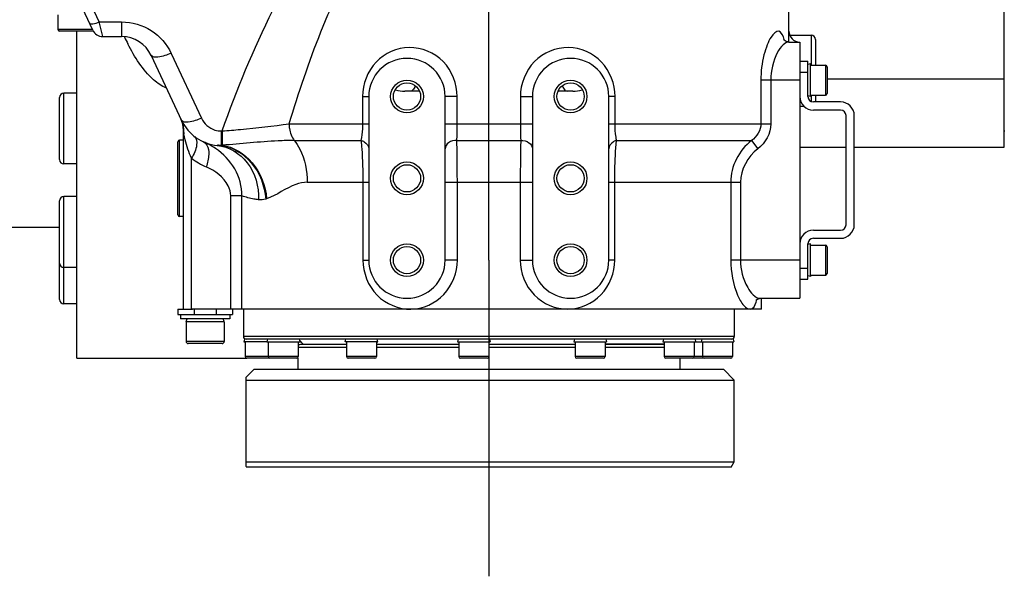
# Model space of a CAD drawing. Header units: millimetres. Extents: x 0 to 11890, y 0 to 8410.
# Tile 23 of 104: x 4569 to 4750, y 5660 to 5762. Entities that reach past the tile are written whole.
import ezdxf

# ---------------------------------------------------------------- set-up
doc = ezdxf.new("R2010")
doc.units = ezdxf.units.MM
doc.header["$LTSCALE"] = 653.95
doc.linetypes.add('CENTER', pattern=[0.6, 0.375, -0.075, 0.075, -0.075])
doc.layers.get('0').update_dxf_attribs({"linetype": 'CONTINUOUS'})
for name, color, linetype in [('304102000079DXF_CONTINUOUS_LINE', 7, 'CONTINUOUS'), ('304102000080DXF_CONTINUOUS_LINE', 7, 'CONTINUOUS'), ('304104000648_DXF_AXIS', 7, 'CONTINUOUS'), ('304104000648DXF_CONTINUOUS_LINE', 7, 'CONTINUOUS'), ('304105000067DXF_CONTINUOUS_LINE', 7, 'CONTINUOUS'), ('304105000122DXF_CONTINUOUS_LINE', 7, 'CONTINUOUS'), ('304301000041DXF_CONTINUOUS_LINE', 7, 'CONTINUOUS'), ('304302000093DXF_CONTINUOUS_LINE', 7, 'CONTINUOUS'), ('304304000133DXF_CONTINUOUS_LINE', 7, 'CONTINUOUS'), ('501023000020DXF_CONTINUOUS_LINE', 7, 'CONTINUOUS'), ('501023000072DXF_CONTINUOUS_LINE', 7, 'CONTINUOUS'), ('501023000091DXF_CONTINUOUS_LINE', 7, 'CONTINUOUS'), ('501023000092DXF_CONTINUOUS_LINE', 7, 'CONTINUOUS'), ('501023000094DXF_CONTINUOUS_LINE', 7, 'CONTINUOUS'), ('501023000096DXF_CONTINUOUS_LINE', 7, 'CONTINUOUS'), ('504001000007DXF_CONTINUOUS_LINE', 7, 'CONTINUOUS'), ('604006000001DXF_CONTINUOUS_LINE', 7, 'CONTINUOUS'), ('604006000009DXF_CONTINUOUS_LINE', 7, 'CONTINUOUS'), ('626001000001DXF_CONTINUOUS_LINE', 7, 'CONTINUOUS'), ('RB30-1-B-JSZL_DXF_DIMENSION', 7, 'CONTINUOUS')]:
    doc.layers.add(name, color=color, linetype=linetype)
doc.styles.get("Standard").update_dxf_attribs({"font": 'txt', "width": 0.7})
doc.dimstyles.new('DIMSTYLE_11', dxfattribs={"dimtxt": 70, "dimasz": 50, "dimexe": 1.5, "dimexo": 0, "dimgap": 1.75, "dimtad": 1, "dimdec": 1, "dimdsep": 46, "dimtxsty": 'Standard', "dimblk": '_FILLED', "dimblk1": '_FILLED', "dimblk2": '_FILLED', "dimcen": 0.09, "dimclrt": 5, "dimazin": 2, "dimtp": 0.5, "dimtm": 0.5, "dimtfac": 1, "dimtdec": 1, "dimtofl": 0, "dimtmove": 0, "dimatfit": 3, "dimldrblk": '_FILLED', "dimfxl": 0, "dimtolj": 1, "dimarcsym": 0})
doc.dimstyles.new('DIMSTYLE_9', dxfattribs={"dimtxt": 70, "dimasz": 50, "dimexe": 1.5, "dimexo": 0, "dimgap": 1.75, "dimtad": 1, "dimdsep": 46, "dimtxsty": 'Standard', "dimblk": '_FILLED', "dimblk1": '_FILLED', "dimblk2": '_FILLED', "dimcen": 0.09, "dimclrt": 5, "dimazin": 2, "dimtp": 0.5, "dimtm": 0.5, "dimtfac": 1, "dimtofl": 0, "dimtmove": 0, "dimatfit": 3, "dimldrblk": '_FILLED', "dimfxl": 0, "dimtolj": 1, "dimarcsym": 0})

# ---------------------------------------------------------------- blocks, each defined once
blk = doc.blocks.new('_FILLED')
at = {"color": 0, "linetype": 'ByBlock'}
blk.add_solid([(0, 0), (-1, 0.17), (-1, -0.17)], dxfattribs=at)
blk = doc.blocks.new('*D25')
at = {"layer": 'RB30-1-B-JSZL_DXF_DIMENSION', "color": 2, "linetype": 'Continuous'}
for p, q in [((4354.39, 5860.86), (4354.39, 6101.36)), ((4655.39, 5718.16), (4655.39, 6101.36)), ((4354.39, 6086.36), (4504.89, 6086.36)), ((4655.39, 6086.36), (4504.89, 6086.36))]:
    blk.add_line(p, q, dxfattribs=at)
at = {"layer": 'RB30-1-B-JSZL_DXF_DIMENSION', "color": 2, "linetype": 'Continuous', "xscale": 50, "yscale": 50, "zscale": 50, "rotation": 180}
blk.add_blockref('_FILLED', (4354.39, 6086.36), dxfattribs=at)
at = {"layer": 'RB30-1-B-JSZL_DXF_DIMENSION', "color": 2, "linetype": 'Continuous', "xscale": 50, "yscale": 50, "zscale": 50}
blk.add_blockref('_FILLED', (4655.39, 6086.36), dxfattribs=at)
blk = doc.blocks.new('*D26')
at = {"layer": 'RB30-1-B-JSZL_DXF_DIMENSION', "color": 2, "linetype": 'Continuous'}
for p, q in [((4655.39, 5718.16), (4655.39, 6101.36)), ((4851.91, 5876.63), (4851.91, 6101.36)), ((4655.39, 6086.36), (4605.39, 6086.36)), ((4605.39, 6086.36), (4753.65, 6086.36)), ((5124.96, 6086.36), (4753.65, 6086.36)), ((4851.91, 6086.36), (5124.96, 6086.36))]:
    blk.add_line(p, q, dxfattribs=at)
at = {"layer": 'RB30-1-B-JSZL_DXF_DIMENSION', "color": 2, "linetype": 'Continuous', "xscale": 50, "yscale": 50, "zscale": 50}
blk.add_blockref('_FILLED', (4655.39, 6086.36), dxfattribs=at)
at = {"layer": 'RB30-1-B-JSZL_DXF_DIMENSION', "color": 2, "linetype": 'Continuous', "xscale": 50, "yscale": 50, "zscale": 50, "rotation": 180}
blk.add_blockref('_FILLED', (4851.91, 6086.36), dxfattribs=at)

msp = doc.modelspace()

# ---------------------------------------------------------------- linework, layer by layer
at = {"layer": '304102000079DXF_CONTINUOUS_LINE', "color": 7, "linetype": 'Continuous'}
for p, q in [((4579.894, 5700.165), (4579.894, 5760.164)), ((4579.894, 5700.164), (4611.034, 5700.164))]:
    msp.add_line(p, q, dxfattribs=at)
at = {"layer": '304102000079DXF_CONTINUOUS_LINE', "color": 9, "linetype": 'Continuous'}
msp.add_arc((4621.904, 5774.471), 36.674, 204.77212, 207.01907, dxfattribs=at)
msp.add_open_spline([(4596.292, 5749.724), (4595.423, 5750.065), (4592.405, 5752.223), (4590.457, 5755.412), (4589.233, 5757.81)], degree=3, knots=[0, 0, 0, 0, 0.257387, 1, 1, 1, 1], dxfattribs=at)
at = {"layer": '304102000080DXF_CONTINUOUS_LINE', "color": 7, "linetype": 'Continuous'}
for p, q in [((4582.795, 5760.318), (4538.268, 5855.807)), ((4710.394, 5758.164), (4710.394, 5798.4)), ((4584.608, 5759.164), (4588.082, 5759.164)), ((4710.382, 5758.164), (4712.394, 5758.164)), ((4712.394, 5758.164), (4712.394, 5711.164)), ((4593.519, 5755.699), (4599.076, 5743.783)), ((4642.685, 5749.164), (4639.989, 5749.164)), ((4670.798, 5749.164), (4668.103, 5749.164)), ((4633.394, 5748.164), (4633.394, 5718.164)), ((4647.394, 5718.164), (4647.394, 5748.164)), ((4663.394, 5748.164), (4663.394, 5718.164)), ((4677.394, 5718.164), (4677.394, 5748.164)), ((4599.394, 5709.164), (4599.394, 5741.993)), ((4705.18, 5711.164), (4712.394, 5711.164)), ((4705.394, 5709.164), (4705.394, 5711.164)), ((4705.394, 5709.164), (4600.894, 5709.164))]:
    msp.add_line(p, q, dxfattribs=at)
at = {"layer": '304102000080DXF_CONTINUOUS_LINE', "color": 9, "linetype": 'Continuous'}
for p, q in [((4583.979, 5761.861), (4540.08, 5856.002)), ((4584.608, 5759.164), (4583.979, 5761.861)), ((4583.979, 5761.861), (4588.081, 5761.861)), ((4588.081, 5761.861), (4588.081, 5759.164)), ((4597.144, 5756.087), (4602.701, 5744.171)), ((4705.281, 5751.164), (4705.281, 5743.163)), ((4712.394, 5751.164), (4705.281, 5751.164)), ((4707.095, 5751.164), (4707.095, 5743.164)), ((4632.236, 5748.164), (4632.236, 5743.163)), ((4632.236, 5748.164), (4633.394, 5748.164)), ((4649.604, 5748.164), (4647.394, 5748.164)), ((4649.604, 5743.163), (4649.604, 5748.164)), ((4661.183, 5748.164), (4661.183, 5743.163)), ((4661.183, 5748.164), (4663.394, 5748.164)), ((4678.552, 5748.164), (4677.394, 5748.164)), ((4678.552, 5743.163), (4678.552, 5748.164)), ((4599.45, 5741.67), (4599.394, 5741.993)), ((4606.326, 5741.861), (4606.326, 5739.222)), ((4606.326, 5741.861), (4606.518, 5741.861)), ((4606.518, 5741.861), (4606.518, 5739.236)), ((4618.787, 5743.164), (4633.394, 5743.164)), ((4647.394, 5743.164), (4663.394, 5743.164)), ((4677.394, 5743.164), (4707.095, 5743.164)), ((4619.737, 5740.1), (4631.956, 5740.1)), ((4649.534, 5740.1), (4661.253, 5740.1)), ((4678.831, 5740.1), (4703.566, 5740.1)), ((4703.566, 5740.1), (4704.722, 5738.568)), ((4606.518, 5739.236), (4606.326, 5739.222)), ((4600.894, 5709.164), (4600.894, 5736.864)), ((4622.114, 5732.44), (4633.394, 5732.44)), ((4632.317, 5732.44), (4632.317, 5718.164)), ((4647.394, 5732.44), (4663.394, 5732.44)), ((4649.625, 5718.164), (4649.625, 5732.44)), ((4661.163, 5732.44), (4661.163, 5718.164)), ((4677.394, 5732.44), (4701.524, 5732.44)), ((4678.471, 5718.164), (4678.471, 5732.44)), ((4699.75, 5732.44), (4699.75, 5718.164)), ((4701.524, 5732.44), (4701.524, 5718.165)), ((4608.099, 5709.164), (4608.099, 5729.947)), ((4610.126, 5729.947), (4608.099, 5729.947)), ((4610.126, 5709.164), (4610.126, 5729.947)), ((4614.664, 5729.418), (4614.504, 5729.368)), ((4632.317, 5718.164), (4633.394, 5718.164)), ((4649.625, 5718.164), (4647.394, 5718.164)), ((4661.163, 5718.164), (4663.394, 5718.164)), ((4678.471, 5718.164), (4677.394, 5718.164)), ((4712.394, 5718.164), (4699.75, 5718.164))]:
    msp.add_line(p, q, dxfattribs=at)
at = {"layer": '304102000080DXF_CONTINUOUS_LINE', "color": 7, "linetype": 'Continuous'}
for points in [[(4710.383, 5758.164), (4709.796, 5758.299), (4709.465, 5758.537), (4709.409, 5758.607)], [(4704.337, 5710.804), (4704.356, 5710.826), (4704.627, 5711.029), (4705.181, 5711.164)]]:
    msp.add_lwpolyline(points, dxfattribs=at)
for centre, radius in [((4640.394, 5748.164), 3), ((4670.394, 5748.164), 3), ((4640.394, 5748.164), 2.5), ((4670.394, 5748.164), 2.5), ((4640.394, 5733.164), 3), ((4640.394, 5733.164), 2.5), ((4670.394, 5733.164), 3), ((4670.394, 5733.164), 2.5), ((4640.394, 5718.164), 3), ((4640.394, 5718.164), 2.5), ((4670.394, 5718.164), 3), ((4670.394, 5718.164), 2.5)]:
    msp.add_circle(centre, radius, dxfattribs=at)
for centre, radius, start, end in [((4584.608, 5761.164), 2, 205, 270), ((4712.394, 5760.164), 2, 180, 270), ((4588.081, 5753.164), 6, 25, 90), ((4640.394, 5748.164), 7, 0, 180), ((4670.394, 5748.164), 7, 0, 180), ((4594.394, 5741.993), 5, 0, 25), ((4606.326, 5747.164), 8, 205, 264.92889), ((4640.394, 5718.164), 7, 180, 360), ((4670.394, 5718.164), 7, 180, 360)]:
    msp.add_arc(centre, radius, start, end, dxfattribs=at)
at = {"layer": '304102000080DXF_CONTINUOUS_LINE', "color": 9, "linetype": 'Continuous'}
for centre, radius, start, end in [((4701.895, 5756.683), 7.894, 13.14361, 14.1906), ((4595.333, 5742.039), 4.129, 15.01217, 24.98054), ((4595.274, 5742.025), 4.19, 5.10667, 14.98313), ((4595.143, 5742.015), 4.321, 355.40896, 5.0814), ((4626.072, 5746.334), 27.027, 189.93852, 190.64492), ((4597.816, 5727.737), 13.209, 55.48999, 66.3492), ((4608.851, 5747.205), 13.047, 232.42144, 246.30774)]:
    msp.add_arc(centre, radius, start, end, dxfattribs=at)
for points, knots in [([(4606.518, 5741.861), (4609.182, 5749.405), (4615.263, 5764.274), (4623.618, 5778.186), (4628.787, 5784.356)], [0, 0, 0, 0, 0.4984733, 1, 1, 1, 1]), ([(4582.166, 5761.667), (4582.255, 5761.477), (4583.091, 5761.518), (4583.595, 5761.701), (4583.979, 5761.861)], [0, 0, 0, 0, 0.3346759, 1, 1, 1, 1]), ([(4588.081, 5761.861), (4589.971, 5761.862), (4593.784, 5760.753), (4596.366, 5757.756), (4597.144, 5756.087)], [0, 0, 0, 0, 0.5064322, 1, 1, 1, 1]), ([(4709.548, 5758.618), (4709.399, 5759.208), (4708.684, 5760.881), (4707.03, 5759.089), (4706.387, 5757.599), (4705.508, 5754.931), (4705.281, 5752.722), (4705.281, 5751.164)], [0, 0, 0, 0, 0.1547085, 0.3042213, 0.4375909, 0.6042466, 1, 1, 1, 1]), ([(4710.383, 5758.164), (4709.997, 5758.163), (4709.094, 5757.546), (4707.625, 5755.296), (4707.095, 5752.887), (4707.095, 5751.164)], [0, 0, 0, 0, 0.142136, 0.3638296, 1, 1, 1, 1]), ([(4649.604, 5748.164), (4649.604, 5750.463), (4647.774, 5755.226), (4640.823, 5758.15), (4634.009, 5755.104), (4632.236, 5750.434), (4632.236, 5748.164)], [0, 0, 0, 0, 0.2548284, 0.5044899, 0.7484578, 1, 1, 1, 1]), ([(4678.552, 5748.164), (4678.551, 5750.433), (4676.779, 5755.104), (4669.965, 5758.15), (4663.014, 5755.227), (4661.183, 5750.463), (4661.183, 5748.164)], [0, 0, 0, 0, 0.2515368, 0.4955052, 0.7451674, 1, 1, 1, 1]), ([(4597.144, 5756.087), (4596.376, 5755.767), (4595.368, 5755.4), (4593.696, 5755.32), (4593.519, 5755.699)], [0, 0, 0, 0, 0.6653241, 1, 1, 1, 1]), ([(4641.901, 5750.088), (4641.85, 5749.953), (4641.688, 5749.575), (4641.335, 5749.164), (4641.049, 5749.164)], [0, 0, 0, 0, 0.335056, 1, 1, 1, 1]), ([(4668.887, 5750.088), (4668.938, 5749.953), (4669.1, 5749.575), (4669.453, 5749.164), (4669.738, 5749.164)], [0, 0, 0, 0, 0.335056, 1, 1, 1, 1]), ([(4602.701, 5744.171), (4601.933, 5743.85), (4600.925, 5743.483), (4599.253, 5743.403), (4599.076, 5743.783)], [0, 0, 0, 0, 0.665323, 1, 1, 1, 1]), ([(4602.701, 5744.171), (4603.164, 5743.179), (4604.465, 5742.061), (4605.943, 5741.861), (4606.326, 5741.861)], [0, 0, 0, 0, 0.7404695, 1, 1, 1, 1]), ([(4606.518, 5741.861), (4607.64, 5741.944), (4611.739, 5742.281), (4615.83, 5742.732), (4618.787, 5743.164)], [0, 0, 0, 0, 0.2734929, 1, 1, 1, 1]), ([(4618.786, 5743.164), (4618.786, 5742.874), (4618.863, 5741.8), (4619.246, 5740.719), (4619.737, 5740.1)], [0, 0, 0, 0, 0.2679017, 1, 1, 1, 1]), ([(4632.236, 5743.163), (4632.236, 5742.861), (4632.211, 5741.836), (4632.127, 5740.804), (4631.956, 5740.1)], [0, 0, 0, 0, 0.294077, 1, 1, 1, 1]), ([(4649.534, 5740.1), (4649.547, 5740.308), (4649.593, 5741.329), (4649.604, 5742.351), (4649.604, 5743.163)], [0, 0, 0, 0, 0.2046826, 1, 1, 1, 1]), ([(4661.183, 5743.163), (4661.183, 5742.874), (4661.189, 5741.853), (4661.209, 5740.831), (4661.253, 5740.1)], [0, 0, 0, 0, 0.2830478, 1, 1, 1, 1]), ([(4678.831, 5740.1), (4678.784, 5740.294), (4678.598, 5741.305), (4678.552, 5742.337), (4678.552, 5743.163)], [0, 0, 0, 0, 0.1950516, 1, 1, 1, 1]), ([(4600.894, 5736.864), (4600.372, 5737.934), (4599.901, 5739.445), (4599.579, 5740.974), (4599.51, 5741.342)], [0, 0, 0, 0, 0.7610592, 1, 1, 1, 1]), ([(4601.445, 5740.826), (4601.856, 5740.509), (4601.955, 5738.815), (4601.331, 5737.622), (4600.894, 5736.864)], [0, 0, 0, 0, 0.372476, 1, 1, 1, 1]), ([(4619.737, 5740.1), (4618.744, 5740.099), (4614.326, 5739.992), (4609.933, 5739.478), (4606.518, 5739.236)], [0, 0, 0, 0, 0.2248783, 1, 1, 1, 1]), ([(4619.737, 5740.1), (4620.123, 5739.613), (4621.563, 5737.309), (4622.114, 5734.52), (4622.114, 5732.44)], [0, 0, 0, 0, 0.2300047, 1, 1, 1, 1]), ([(4631.956, 5740.1), (4632.015, 5739.587), (4632.245, 5737.04), (4632.317, 5734.48), (4632.317, 5732.44)], [0, 0, 0, 0, 0.2019533, 1, 1, 1, 1]), ([(4631.956, 5740.1), (4632.157, 5740.053), (4632.842, 5739.814), (4633.394, 5739.091), (4633.394, 5738.568)], [0, 0, 0, 0, 0.2824798, 1, 1, 1, 1]), ([(4649.534, 5740.1), (4649.016, 5740.128), (4648.006, 5739.929), (4647.394, 5738.998), (4647.394, 5738.568)], [0, 0, 0, 0, 0.5469316, 1, 1, 1, 1]), ([(4649.625, 5732.44), (4649.625, 5733.162), (4649.617, 5735.715), (4649.587, 5738.269), (4649.534, 5740.1)], [0, 0, 0, 0, 0.2826736, 1, 1, 1, 1]), ([(4661.253, 5740.1), (4661.238, 5739.576), (4661.181, 5737.023), (4661.163, 5734.47), (4661.163, 5732.44)], [0, 0, 0, 0, 0.2051532, 1, 1, 1, 1]), ([(4661.253, 5740.1), (4661.772, 5740.128), (4662.781, 5739.929), (4663.394, 5738.998), (4663.394, 5738.568)], [0, 0, 0, 0, 0.5469264, 1, 1, 1, 1]), ([(4678.831, 5740.1), (4678.631, 5740.053), (4677.946, 5739.814), (4677.394, 5739.091), (4677.394, 5738.568)], [0, 0, 0, 0, 0.2824813, 1, 1, 1, 1]), ([(4678.471, 5732.44), (4678.471, 5733.172), (4678.503, 5735.728), (4678.625, 5738.287), (4678.831, 5740.1)], [0, 0, 0, 0, 0.2862205, 1, 1, 1, 1]), ([(4703.566, 5740.1), (4702.416, 5739.194), (4700.467, 5736.87), (4699.75, 5733.903), (4699.75, 5732.44)], [0, 0, 0, 0, 0.5000525, 1, 1, 1, 1]), ([(4603.115, 5739.836), (4603.37, 5739.725), (4603.993, 5739.039), (4604.127, 5737.325), (4603.851, 5735.997), (4603.608, 5735.257)], [0, 0, 0, 0, 0.1704259, 0.5238591, 1, 1, 1, 1]), ([(4610.126, 5729.947), (4610.174, 5731.65), (4609.184, 5735.134), (4606.707, 5737.652), (4605.299, 5738.622)], [0, 0, 0, 0, 0.4991308, 1, 1, 1, 1]), ([(4605.619, 5739.195), (4607.72, 5739.009), (4612.041, 5736.326), (4613.239, 5731.602), (4613.179, 5729.234)], [0, 0, 0, 0, 0.4710201, 1, 1, 1, 1]), ([(4606.327, 5739.222), (4608.44, 5738.973), (4612.658, 5736.261), (4614.31, 5731.747), (4614.503, 5729.368)], [0, 0, 0, 0, 0.4711982, 1, 1, 1, 1]), ([(4606.518, 5739.236), (4608.616, 5738.958), (4612.773, 5736.241), (4614.449, 5731.779), (4614.664, 5729.418)], [0, 0, 0, 0, 0.4716282, 1, 1, 1, 1]), ([(4608.099, 5729.947), (4608.099, 5730.586), (4607.372, 5732.979), (4605.223, 5734.549), (4603.608, 5735.257)], [0, 0, 0, 0, 0.2659414, 1, 1, 1, 1]), ([(4622.114, 5732.44), (4621.405, 5732.439), (4618.699, 5731.872), (4616.557, 5730.034), (4614.664, 5729.418)], [0, 0, 0, 0, 0.2626658, 1, 1, 1, 1]), ([(4613.179, 5729.234), (4612.9, 5729.264), (4611.864, 5729.409), (4610.846, 5729.684), (4610.126, 5729.947)], [0, 0, 0, 0, 0.2676612, 1, 1, 1, 1]), ([(4632.317, 5718.164), (4632.318, 5715.848), (4634.13, 5711.083), (4638.885, 5709.124), (4641.119, 5709.164)], [0, 0, 0, 0, 0.5089436, 1, 1, 1, 1]), ([(4641.119, 5709.164), (4643.322, 5709.203), (4647.905, 5711.253), (4649.625, 5715.908), (4649.625, 5718.164)], [0, 0, 0, 0, 0.4942307, 1, 1, 1, 1]), ([(4661.163, 5718.164), (4661.164, 5715.87), (4662.945, 5711.13), (4667.668, 5709.139), (4669.906, 5709.164)], [0, 0, 0, 0, 0.5060363, 1, 1, 1, 1]), ([(4669.906, 5709.164), (4672.104, 5709.187), (4676.72, 5711.204), (4678.471, 5715.884), (4678.471, 5718.164)], [0, 0, 0, 0, 0.4909083, 1, 1, 1, 1]), ([(4699.75, 5718.164), (4699.751, 5715.975), (4700.315, 5712.932), (4701.834, 5710.023), (4702.881, 5709.136), (4703.315, 5709.164)], [0, 0, 0, 0, 0.6492095, 0.8710529, 1, 1, 1, 1]), ([(4701.524, 5718.165), (4701.524, 5716.424), (4702.12, 5713.834), (4704.17, 5711.166), (4705.181, 5711.164)], [0, 0, 0, 0, 0.6327317, 1, 1, 1, 1]), ([(4703.315, 5709.164), (4703.447, 5709.172), (4704.172, 5709.468), (4704.378, 5710.33), (4704.524, 5710.922)], [0, 0, 0, 0, 0.1776932, 1, 1, 1, 1])]:
    msp.add_open_spline(points, degree=3, knots=knots, dxfattribs=at)
for points in [[(4618.787, 5743.164), (4622.232, 5754.52), (4626.367, 5765.837), (4632.377, 5776.071)], [(4705.281, 5743.163), (4705.281, 5741.993), (4704.528, 5740.766), (4703.566, 5740.1)], [(4707.095, 5743.164), (4707.096, 5741.44), (4706.099, 5739.606), (4704.722, 5738.568)], [(4606.326, 5739.222), (4606.119, 5739.19), (4605.846, 5739.156), (4605.704, 5739.311)], [(4704.722, 5738.568), (4702.883, 5737.18), (4701.524, 5734.744), (4701.524, 5732.44)], [(4614.504, 5729.368), (4614.078, 5729.243), (4613.62, 5729.187), (4613.179, 5729.234)]]:
    msp.add_open_spline(points, degree=3, dxfattribs=at)
at = {"layer": '304102000080DXF_CONTINUOUS_LINE', "color": 7, "linetype": 'Continuous'}
for points in [[(4638.283, 5749.418), (4638.824, 5749.222), (4639.414, 5749.164), (4639.989, 5749.164)], [(4670.798, 5749.164), (4671.373, 5749.164), (4671.964, 5749.222), (4672.505, 5749.418)]]:
    msp.add_open_spline(points, degree=3, dxfattribs=at)
at = {"layer": '304104000648_DXF_AXIS', "color": 7, "linetype": 'CENTER'}
msp.add_line((4655.394, 5718.164), (4655.394, 5660.164), dxfattribs=at)
at = {"layer": '304104000648DXF_CONTINUOUS_LINE', "color": 7, "linetype": 'Continuous'}
for p, q in [((4612.394, 5698.164), (4610.894, 5696.663)), ((4612.394, 5698.164), (4698.393, 5698.164)), ((4698.394, 5698.164), (4700.394, 5696.164)), ((4610.894, 5680.299), (4610.894, 5696.663)), ((4610.894, 5696.164), (4700.394, 5696.164)), ((4700.394, 5681.164), (4700.394, 5696.164)), ((4610.894, 5681.164), (4700.394, 5681.164)), ((4699.816, 5680.164), (4700.394, 5681.164)), ((4610.894, 5680.299), (4610.972, 5680.164)), ((4699.816, 5680.164), (4610.972, 5680.164))]:
    msp.add_line(p, q, dxfattribs=at)
at = {"layer": '304105000067DXF_CONTINUOUS_LINE', "color": 7, "linetype": 'Continuous'}
for p, q in [((4598.394, 5709.164), (4598.394, 5708.164)), ((4598.394, 5709.164), (4601.078, 5709.164)), ((4598.394, 5708.164), (4608.394, 5708.164)), ((4608.394, 5709.164), (4608.394, 5708.164))]:
    msp.add_line(p, q, dxfattribs=at)
at = {"layer": '304105000067DXF_CONTINUOUS_LINE', "color": 9, "linetype": 'Continuous'}
for p, q in [((4601.394, 5709.164), (4601.394, 5708.164)), ((4605.394, 5709.164), (4605.394, 5708.164))]:
    msp.add_line(p, q, dxfattribs=at)
at = {"layer": '304105000122DXF_CONTINUOUS_LINE', "color": 7, "linetype": 'Continuous'}
for p, q in [((4712.394, 5754.664), (4713.894, 5754.664)), ((4713.894, 5748.164), (4713.894, 5754.664)), ((4712.394, 5752.664), (4713.894, 5752.664)), ((4719.894, 5747.164), (4714.894, 5747.164)), ((4719.894, 5745.664), (4714.894, 5745.664)), ((4720.894, 5724.664), (4720.894, 5744.664)), ((4722.394, 5724.664), (4722.394, 5744.664)), ((4714.894, 5723.664), (4719.894, 5723.664)), ((4714.894, 5722.164), (4719.894, 5722.164)), ((4713.894, 5714.664), (4713.894, 5721.164)), ((4712.394, 5716.664), (4713.894, 5716.664)), ((4712.394, 5714.664), (4713.894, 5714.664))]:
    msp.add_line(p, q, dxfattribs=at)
for centre, radius, start, end in [((4714.894, 5748.164), 2.5, 180, 270), ((4714.894, 5748.164), 1, 180, 270), ((4719.894, 5744.664), 2.5, 0, 90), ((4719.894, 5744.664), 1, 0, 90), ((4719.894, 5724.664), 2.5, 270, 360), ((4719.894, 5724.664), 1, 270, 360), ((4714.894, 5721.164), 2.5, 90, 180), ((4714.894, 5721.164), 1, 90, 180)]:
    msp.add_arc(centre, radius, start, end, dxfattribs=at)
at = {"layer": '304301000041DXF_CONTINUOUS_LINE', "color": 7, "linetype": 'Continuous'}
msp.add_line((4576.694, 5724.164), (4563.394, 5724.164), dxfattribs=at)
at = {"layer": '304302000093DXF_CONTINUOUS_LINE', "color": 7, "linetype": 'Continuous'}
for p, q in [((4610.394, 5709.164), (4610.394, 5704.164)), ((4700.394, 5709.164), (4700.394, 5704.164)), ((4614.867, 5703.664), (4610.894, 5703.664)), ((4629.46, 5703.664), (4616.186, 5703.664)), ((4620.659, 5703.449), (4621.344, 5702.764)), ((4629.31, 5702.664), (4620.894, 5702.664)), ((4621.344, 5702.764), (4629.31, 5702.764)), ((4650.967, 5703.664), (4631.969, 5703.664)), ((4634.81, 5702.764), (4649.897, 5702.764)), ((4649.897, 5702.664), (4634.81, 5702.664)), ((4673.687, 5703.664), (4654.005, 5703.664)), ((4655.397, 5702.764), (4671.22, 5702.764)), ((4671.22, 5702.664), (4655.397, 5702.664)), ((4691.5, 5703.664), (4676.416, 5703.664)), ((4687.566, 5702.764), (4676.72, 5702.764)), ((4687.566, 5702.664), (4676.72, 5702.664)), ((4699.655, 5703.664), (4693.196, 5703.664)), ((4620.394, 5700.263), (4620.394, 5698.164)), ((4690.394, 5700.164), (4690.394, 5698.164))]:
    msp.add_line(p, q, dxfattribs=at)
at = {"layer": '304302000093DXF_CONTINUOUS_LINE', "color": 9, "linetype": 'Continuous'}
for p, q in [((4700.394, 5704.164), (4610.394, 5704.164)), ((4629.31, 5702.164), (4620.475, 5702.164)), ((4649.897, 5702.164), (4634.81, 5702.164)), ((4671.22, 5702.164), (4655.397, 5702.164)), ((4687.566, 5702.164), (4676.72, 5702.164))]:
    msp.add_line(p, q, dxfattribs=at)
at = {"layer": '304302000093DXF_CONTINUOUS_LINE', "color": 7, "linetype": 'Continuous'}
for centre, start, end in [((4610.894, 5704.164), 180, 270), ((4699.894, 5704.164), 270, 360), ((4620.894, 5702.164), 90, 148.51452), ((4627.394, 5702.464), 143.1301, 155.89483), ((4683.394, 5702.464), 24.10517, 36.8699)]:
    msp.add_arc(centre, 0.5, start, end, dxfattribs=at)
at = {"layer": '304304000133DXF_CONTINUOUS_LINE', "color": 7, "linetype": 'Continuous'}
for p, q in [((4749.894, 5738.864), (4749.894, 5869.464)), ((4717.394, 5751.421), (4749.894, 5751.421)), ((4749.894, 5741.864), (4749.994, 5741.864)), ((4712.394, 5738.864), (4720.894, 5738.864)), ((4722.394, 5738.864), (4749.894, 5738.864))]:
    msp.add_line(p, q, dxfattribs=at)
at = {"layer": '501023000020DXF_CONTINUOUS_LINE', "color": 7, "linetype": 'Continuous'}
for p, q in [((4599.894, 5706.864), (4599.894, 5703.264)), ((4606.894, 5706.864), (4599.894, 5706.864)), ((4606.894, 5706.864), (4606.894, 5703.264)), ((4606.494, 5702.864), (4600.294, 5702.864))]:
    msp.add_line(p, q, dxfattribs=at)
at = {"layer": '501023000020DXF_CONTINUOUS_LINE', "color": 9, "linetype": 'Continuous'}
msp.add_line((4606.894, 5703.264), (4599.894, 5703.264), dxfattribs=at)
at = {"layer": '501023000020DXF_CONTINUOUS_LINE', "color": 7, "linetype": 'Continuous'}
for centre, start, end in [((4600.294, 5703.264), 180, 270), ((4606.494, 5703.264), 270, 360)]:
    msp.add_arc(centre, 0.4, start, end, dxfattribs=at)
at = {"layer": '501023000072DXF_CONTINUOUS_LINE', "color": 7, "linetype": 'Continuous'}
for p, q in [((4714.441, 5753.914), (4717.094, 5753.914)), ((4717.394, 5753.614), (4717.394, 5748.714)), ((4714.441, 5748.414), (4717.094, 5748.414)), ((4714.441, 5720.914), (4717.094, 5720.914)), ((4717.394, 5720.614), (4717.394, 5715.714)), ((4714.441, 5715.414), (4717.094, 5715.414))]:
    msp.add_line(p, q, dxfattribs=at)
at = {"layer": '501023000072DXF_CONTINUOUS_LINE', "color": 9, "linetype": 'Continuous'}
for p, q in [((4717.094, 5753.914), (4717.094, 5748.414)), ((4717.094, 5720.914), (4717.094, 5715.414))]:
    msp.add_line(p, q, dxfattribs=at)
at = {"layer": '501023000072DXF_CONTINUOUS_LINE', "color": 7, "linetype": 'Continuous'}
for centre, start, end in [((4717.094, 5753.614), 0, 90), ((4717.094, 5748.714), 270, 360), ((4717.094, 5720.614), 0, 90), ((4717.094, 5715.714), 270, 360)]:
    msp.add_arc(centre, 0.3, start, end, dxfattribs=at)
at = {"layer": '501023000091DXF_CONTINUOUS_LINE', "color": 7, "linetype": 'Continuous'}
for p, q in [((4710.546, 5759.398), (4714.494, 5759.398)), ((4715.294, 5758.598), (4715.294, 5753.914)), ((4715.294, 5748.414), (4715.294, 5747.198)), ((4712.394, 5746.398), (4713.124, 5746.398))]:
    msp.add_line(p, q, dxfattribs=at)
at = {"layer": '501023000091DXF_CONTINUOUS_LINE', "color": 9, "linetype": 'Continuous'}
for p, q in [((4714.494, 5759.398), (4714.494, 5753.914)), ((4714.494, 5748.414), (4714.494, 5747.256))]:
    msp.add_line(p, q, dxfattribs=at)
at = {"layer": '501023000091DXF_CONTINUOUS_LINE', "color": 7, "linetype": 'Continuous'}
for centre, start, end in [((4714.494, 5758.598), 0, 90), ((4714.494, 5747.198), 357.46919, 360)]:
    msp.add_arc(centre, 0.8, start, end, dxfattribs=at)
at = {"layer": '501023000092DXF_CONTINUOUS_LINE', "color": 7, "linetype": 'Continuous'}
for p, q in [((4576.694, 5736.592), (4576.694, 5747.992)), ((4579.894, 5748.792), (4577.494, 5748.792)), ((4579.894, 5735.792), (4577.494, 5735.792)), ((4579.894, 5729.824), (4577.494, 5729.824)), ((4576.694, 5717.624), (4576.694, 5729.024)), ((4576.694, 5710.964), (4576.694, 5717.624)), ((4579.894, 5716.824), (4577.494, 5716.824)), ((4579.894, 5710.164), (4577.494, 5710.164))]:
    msp.add_line(p, q, dxfattribs=at)
at = {"layer": '501023000092DXF_CONTINUOUS_LINE', "color": 9, "linetype": 'Continuous'}
for p, q in [((4577.494, 5735.792), (4577.494, 5748.792)), ((4577.494, 5716.824), (4577.494, 5729.824)), ((4577.494, 5710.164), (4577.494, 5716.824))]:
    msp.add_line(p, q, dxfattribs=at)
at = {"layer": '501023000092DXF_CONTINUOUS_LINE', "color": 7, "linetype": 'Continuous'}
for centre, start, end in [((4577.494, 5747.992), 90, 180), ((4577.494, 5736.592), 180, 270), ((4577.494, 5729.024), 90, 180), ((4577.494, 5717.624), 180, 270), ((4577.494, 5710.964), 180, 270)]:
    msp.add_arc(centre, 0.8, start, end, dxfattribs=at)
at = {"layer": '501023000094DXF_CONTINUOUS_LINE', "color": 7, "linetype": 'Continuous'}
for p, q in [((4623.49, 5702.764), (4623.49, 5702.664)), ((4626.49, 5702.764), (4626.49, 5702.664)), ((4628.118, 5702.664), (4628.118, 5702.764)), ((4636.671, 5702.764), (4636.671, 5702.664)), ((4639.671, 5702.764), (4639.671, 5702.664)), ((4647.846, 5702.764), (4647.846, 5702.664)), ((4659.942, 5702.764), (4659.942, 5702.664)), ((4662.942, 5702.764), (4662.942, 5702.664)), ((4671.117, 5702.764), (4671.117, 5702.664)), ((4679.669, 5702.764), (4679.669, 5702.664)), ((4682.669, 5702.764), (4682.669, 5702.664)), ((4684.298, 5702.764), (4684.298, 5702.664)), ((4687.298, 5702.764), (4687.298, 5702.664))]:
    msp.add_line(p, q, dxfattribs=at)
at = {"layer": '501023000094DXF_CONTINUOUS_LINE', "color": 2, "linetype": 'Continuous'}
for p, q in [((4623.99, 5702.664), (4623.99, 5702.764)), ((4625.99, 5702.664), (4625.99, 5702.764)), ((4628.618, 5702.664), (4628.618, 5702.764)), ((4637.171, 5702.664), (4637.171, 5702.764)), ((4639.171, 5702.664), (4639.171, 5702.764)), ((4648.346, 5702.664), (4648.346, 5702.764)), ((4660.442, 5702.664), (4660.442, 5702.764)), ((4662.442, 5702.664), (4662.442, 5702.764)), ((4680.169, 5702.664), (4680.169, 5702.764)), ((4682.169, 5702.664), (4682.169, 5702.764)), ((4684.798, 5702.664), (4684.798, 5702.764)), ((4686.798, 5702.664), (4686.798, 5702.764))]:
    msp.add_line(p, q, dxfattribs=at)
at = {"layer": '501023000096DXF_CONTINUOUS_LINE', "color": 7, "linetype": 'Continuous'}
for p, q in [((4610.734, 5703.117), (4610.734, 5700.464)), ((4614.975, 5703.117), (4614.975, 5700.464)), ((4620.475, 5703.117), (4620.475, 5700.464)), ((4623.222, 5702.764), (4623.222, 5702.664)), ((4629.31, 5703.117), (4629.31, 5700.464)), ((4634.81, 5703.117), (4634.81, 5700.464)), ((4649.897, 5703.117), (4649.897, 5700.464)), ((4655.397, 5703.117), (4655.397, 5700.464)), ((4671.22, 5703.117), (4671.22, 5700.464)), ((4676.72, 5703.117), (4676.72, 5700.464)), ((4687.566, 5703.117), (4687.566, 5700.464)), ((4693.066, 5703.117), (4693.066, 5700.464)), ((4694.554, 5703.117), (4694.554, 5700.464)), ((4700.054, 5703.117), (4700.054, 5700.464)), ((4615.275, 5700.164), (4611.034, 5700.164)), ((4620.175, 5700.164), (4615.275, 5700.164)), ((4620.394, 5700.164), (4620.175, 5700.164)), ((4634.51, 5700.164), (4629.61, 5700.164)), ((4655.097, 5700.164), (4650.197, 5700.164)), ((4676.42, 5700.164), (4671.52, 5700.164)), ((4692.766, 5700.164), (4687.866, 5700.164)), ((4694.854, 5700.164), (4692.766, 5700.164)), ((4699.754, 5700.164), (4694.854, 5700.164))]:
    msp.add_line(p, q, dxfattribs=at)
at = {"layer": '501023000096DXF_CONTINUOUS_LINE', "color": 9, "linetype": 'Continuous'}
for p, q in [((4614.975, 5700.464), (4610.734, 5700.464)), ((4620.475, 5700.464), (4614.975, 5700.464)), ((4634.81, 5700.464), (4629.31, 5700.464)), ((4655.397, 5700.464), (4649.897, 5700.464)), ((4676.72, 5700.464), (4671.22, 5700.464)), ((4693.066, 5700.464), (4687.566, 5700.464)), ((4694.554, 5700.464), (4693.066, 5700.464)), ((4700.054, 5700.464), (4694.554, 5700.464))]:
    msp.add_line(p, q, dxfattribs=at)
at = {"layer": '501023000096DXF_CONTINUOUS_LINE', "color": 7, "linetype": 'Continuous'}
for centre, start, end in [((4611.034, 5700.464), 180, 270), ((4615.275, 5700.464), 180, 270), ((4620.175, 5700.464), 270, 360), ((4629.61, 5700.464), 180, 270), ((4634.51, 5700.464), 270, 360), ((4650.197, 5700.464), 180, 270), ((4655.097, 5700.464), 270, 360), ((4671.52, 5700.464), 180, 270), ((4676.42, 5700.464), 270, 360), ((4687.866, 5700.464), 180, 270), ((4692.766, 5700.464), 270, 360), ((4694.854, 5700.464), 180, 270), ((4699.754, 5700.464), 270, 360)]:
    msp.add_arc(centre, 0.3, start, end, dxfattribs=at)
at = {"layer": '504001000007DXF_CONTINUOUS_LINE', "color": 7, "linetype": 'Continuous'}
for p, q in [((4598.894, 5708.164), (4598.894, 5707.364)), ((4607.894, 5708.164), (4607.894, 5707.364)), ((4607.894, 5707.364), (4598.894, 5707.364))]:
    msp.add_line(p, q, dxfattribs=at)
at = {"layer": '604006000001DXF_CONTINUOUS_LINE', "color": 7, "linetype": 'Continuous'}
for p, q in [((4599.894, 5706.914), (4600.113, 5707.364)), ((4599.997, 5706.864), (4599.894, 5706.914)), ((4599.894, 5706.914), (4606.894, 5706.914)), ((4606.894, 5706.914), (4606.675, 5707.364)), ((4606.79, 5706.864), (4606.894, 5706.914))]:
    msp.add_line(p, q, dxfattribs=at)
at = {"layer": '604006000009DXF_CONTINUOUS_LINE', "color": 7, "linetype": 'Continuous'}
for p, q in [((4714.379, 5754.164), (4713.894, 5754.044)), ((4714.379, 5748.164), (4714.379, 5754.164)), ((4714.441, 5753.914), (4714.379, 5754.164)), ((4714.379, 5748.164), (4713.894, 5748.283)), ((4714.441, 5748.414), (4714.379, 5748.164)), ((4714.379, 5721.164), (4713.894, 5721.044)), ((4714.379, 5715.164), (4714.379, 5721.164)), ((4714.441, 5720.914), (4714.379, 5721.164)), ((4714.379, 5715.164), (4713.894, 5715.283)), ((4714.441, 5715.414), (4714.379, 5715.164)), ((4610.603, 5703.664), (4610.484, 5703.178)), ((4614.725, 5703.178), (4610.484, 5703.178)), ((4610.484, 5703.178), (4610.734, 5703.117)), ((4610.867, 5703.664), (4610.603, 5703.664)), ((4614.844, 5703.664), (4614.725, 5703.178)), ((4614.725, 5703.178), (4620.725, 5703.178)), ((4614.725, 5703.178), (4614.975, 5703.117)), ((4616.186, 5703.664), (4614.844, 5703.664)), ((4620.725, 5703.178), (4620.475, 5703.117)), ((4620.606, 5703.664), (4620.725, 5703.178)), ((4620.725, 5703.178), (4620.929, 5703.178)), ((4629.06, 5703.178), (4629.179, 5703.664)), ((4635.06, 5703.178), (4629.06, 5703.178)), ((4629.31, 5703.117), (4629.06, 5703.178)), ((4631.969, 5703.664), (4629.46, 5703.664)), ((4634.81, 5703.117), (4635.06, 5703.178)), ((4635.06, 5703.178), (4634.941, 5703.664)), ((4649.766, 5703.664), (4649.647, 5703.178)), ((4649.647, 5703.178), (4655.647, 5703.178)), ((4649.647, 5703.178), (4649.897, 5703.117)), ((4654.005, 5703.664), (4650.967, 5703.664)), ((4655.647, 5703.178), (4655.397, 5703.117)), ((4655.528, 5703.664), (4655.647, 5703.178)), ((4671.089, 5703.664), (4670.97, 5703.178)), ((4670.97, 5703.178), (4676.97, 5703.178)), ((4670.97, 5703.178), (4671.22, 5703.117)), ((4676.416, 5703.664), (4673.687, 5703.664)), ((4676.97, 5703.178), (4676.72, 5703.117)), ((4676.851, 5703.664), (4676.97, 5703.178)), ((4687.435, 5703.664), (4687.316, 5703.178)), ((4687.316, 5703.178), (4693.316, 5703.178)), ((4687.316, 5703.178), (4687.566, 5703.117)), ((4693.189, 5703.664), (4691.5, 5703.664)), ((4693.316, 5703.178), (4693.066, 5703.117)), ((4693.196, 5703.664), (4693.316, 5703.178)), ((4693.316, 5703.178), (4694.304, 5703.178)), ((4694.423, 5703.664), (4694.304, 5703.178)), ((4694.304, 5703.178), (4700.304, 5703.178)), ((4694.304, 5703.178), (4694.554, 5703.117)), ((4700.185, 5703.664), (4699.655, 5703.664)), ((4700.304, 5703.178), (4700.054, 5703.117)), ((4700.185, 5703.664), (4700.304, 5703.178))]:
    msp.add_line(p, q, dxfattribs=at)
at = {"layer": '626001000001DXF_CONTINUOUS_LINE', "color": 7, "linetype": 'Continuous'}
for p, q in [((4576.394, 5763.164), (4576.394, 5760.464)), ((4582.907, 5760.164), (4576.694, 5760.164)), ((4599.394, 5740.164), (4598.694, 5740.164)), ((4598.394, 5726.464), (4598.394, 5739.864)), ((4609.394, 5737.664), (4608.894, 5738.164)), ((4599.394, 5726.164), (4598.694, 5726.164))]:
    msp.add_line(p, q, dxfattribs=at)
at = {"layer": '626001000001DXF_CONTINUOUS_LINE', "color": 9, "linetype": 'Continuous'}
for p, q in [((4582.727, 5760.464), (4576.394, 5760.464)), ((4598.694, 5726.164), (4598.694, 5740.164))]:
    msp.add_line(p, q, dxfattribs=at)
at = {"layer": '626001000001DXF_CONTINUOUS_LINE', "color": 7, "linetype": 'Continuous'}
for centre, start, end in [((4576.694, 5760.464), 180, 270), ((4598.694, 5739.864), 90, 180), ((4598.694, 5726.464), 180, 270)]:
    msp.add_arc(centre, 0.3, start, end, dxfattribs=at)

# ---------------------------------------------------------------- dimensions: what is measured, and where the dimension line sits
at = {"layer": 'RB30-1-B-JSZL_DXF_DIMENSION', "color": 2, "linetype": 'Continuous'}
for base, p1, p2, dimstyle, picture, middle in [((4655.394, 6086.363), (4354.394, 5860.864), (4655.394, 5718.164), 'DIMSTYLE_9', '*D25', (4431.394, 6086.363)), ((4851.906, 6086.363), (4655.394, 5718.164), (4851.906, 5876.63), 'DIMSTYLE_11', '*D26', (4879.957, 6086.363))]:
    dim = msp.add_linear_dim(base=base, p1=p1, p2=p2, dimstyle=dimstyle, dxfattribs=at)
    dim.commit()
    dim.dimension.update_dxf_attribs({"geometry": picture, "text_midpoint": middle, "dimtype": 160})

doc.saveas('drawing.dxf')
